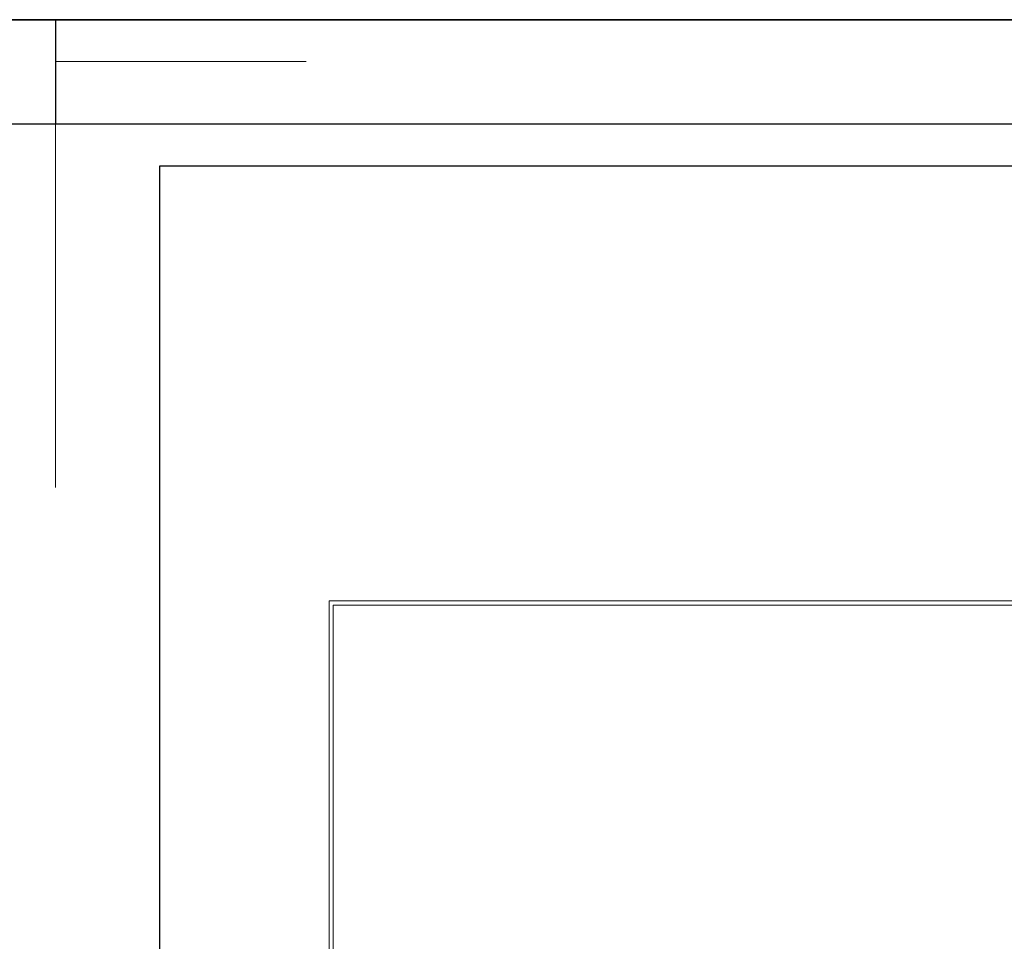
# Model space of a CAD drawing. Header units: metres. Extents: x 0 to 0.84, y 0 to 0.297.
# Tile 31 of 50: x 0.648 to 0.695, y 0.253 to 0.297. Entities that reach past the tile are written whole.
import ezdxf

# ---------------------------------------------------------------- set-up
doc = ezdxf.new("R2010")
doc.units = ezdxf.units.M
doc.linetypes.add('Teckovana 0.5x', pattern=[0.04, 0, -0.04])
for name, color, linetype, lineweight in [('Allgemein01', 7, 'Continuous', 13), ('Legende_ Beschreibung', 7, 'Continuous', 25), ('Standard', 7, 'Continuous', 25)]:
    doc.layers.add(name, color=color, linetype=linetype, lineweight=lineweight)

msp = doc.modelspace()

# ---------------------------------------------------------------- linework, layer by layer
at = {"layer": 'Allgemein01', "color": 52, "linetype": 'Continuous', "lineweight": 13, "true_color": 0xc8c832, "transparency": 33554687}
for q in [(0.65, 0.2746), (0.662, 0.295)]:
    msp.add_line((0.65, 0.295), q, dxfattribs=at)
at = {"layer": 'Legende_ Beschreibung', "color": 7, "linetype": 'Continuous', "lineweight": 25, "transparency": 33554687}
for p, q in [((0.655, 0.21), (0.655, 0.29)), ((0.655, 0.29), (0.83, 0.29))]:
    msp.add_line(p, q, dxfattribs=at)
at = {"layer": 'Standard', "color": 7, "linetype": 'Teckovana 0.5x', "lineweight": 35, "transparency": 33554687}
msp.add_line((0.63, 0.297), (0.84, 0.297), dxfattribs=at)
at = {"layer": 'Standard', "color": 7, "linetype": 'Continuous', "lineweight": 25, "transparency": 33554687}
msp.add_line((0.65, 0.297), (0.65, 0.292), dxfattribs=at)
for points in [[(0, 0), (0.84, 0), (0.84, 0.297), (0, 0.297), (0, 0)], [(0.005, 0.005), (0.835, 0.005), (0.835, 0.292), (0.005, 0.292), (0.005, 0.005)]]:
    msp.add_lwpolyline(points, close=True, dxfattribs=at)
at = {"layer": 'Standard', "color": 7, "linetype": 'Continuous', "lineweight": 13, "transparency": 33554687}
for points in [[(0.663102, 0.228375), (0.763568, 0.228375), (0.763568, 0.269175), (0.663102, 0.269175), (0.663102, 0.228375)], [(0.663302, 0.228575), (0.763368, 0.228575), (0.763368, 0.268975), (0.663302, 0.268975), (0.663302, 0.228575)]]:
    msp.add_lwpolyline(points, dxfattribs=at)

doc.saveas('drawing.dxf')
